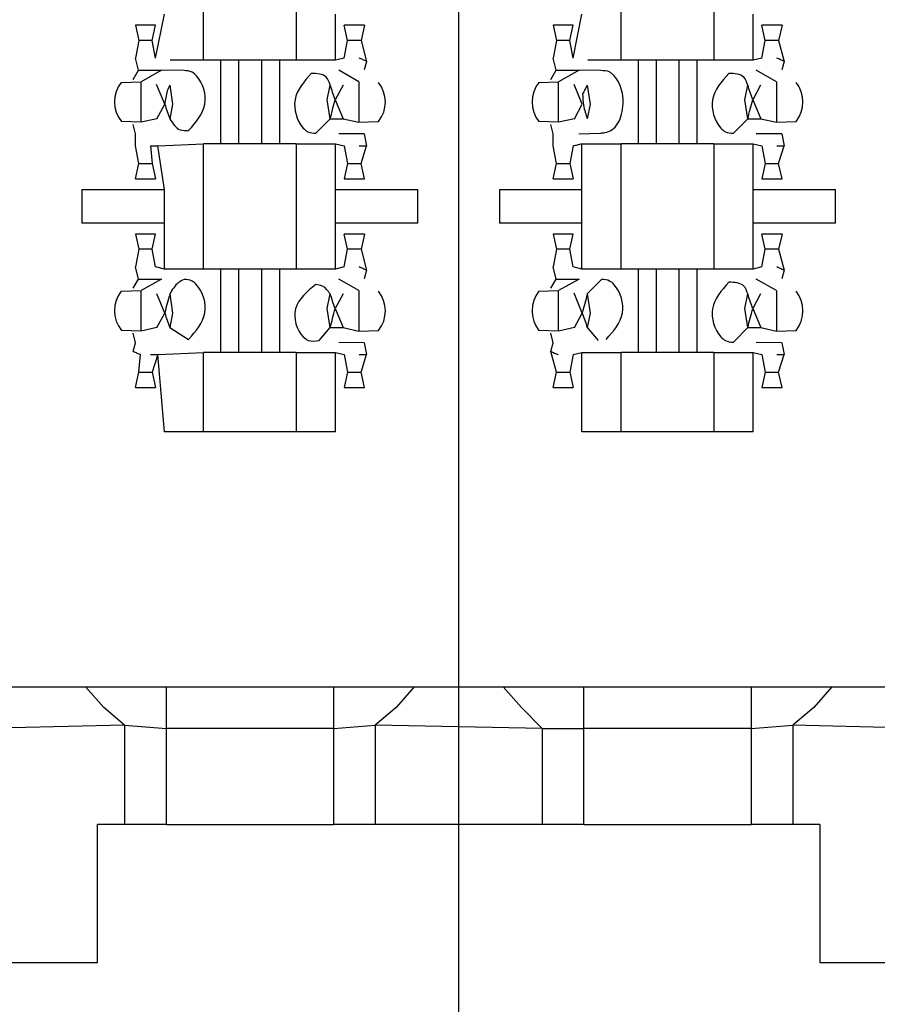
# Model space of a CAD drawing. Header units: millimetres. Extents: x 618 to 1482, y 17 to 575.
# Tile 25 of 90: x 986.7 to 990.61, y 214.74 to 219.23. Entities that reach past the tile are written whole.
import ezdxf

# ---------------------------------------------------------------- set-up
doc = ezdxf.new("R2010")
doc.units = ezdxf.units.MM
doc.linetypes.add('DOT_CENTER', pattern=[14, 12, -1, 0, -1])
doc.layers.add('1', color=7, linetype='Continuous')

# ---------------------------------------------------------------- blocks, each defined once
blk = doc.blocks.new('cu_bee7s_cca__41', base_point=(1238.7621, 264.915))
at = {"color": 124, "linetype": 'Continuous'}
for p, q in [((1316.7164, 292.0605), (1316.7164, 292.8225)), ((1317.2805, 292.8225), (1317.2805, 292.0605)), ((1319.2564, 292.0605), (1319.2564, 292.8225)), ((1319.8205, 292.8225), (1319.8205, 292.0605)), ((1316.4249, 292.0732), (1316.4777, 292.3399)), ((1317.5191, 292.0605), (1317.5191, 292.3399)), ((1318.9649, 292.0732), (1319.0177, 292.3399)), ((1320.0591, 292.0605), (1320.0591, 292.3399)), ((1316.4044, 292.1803), (1316.3225, 292.1806)), ((1317.6744, 292.1806), (1317.5925, 292.1803)), ((1318.9444, 292.1803), (1318.8625, 292.1806)), ((1320.2144, 292.1806), (1320.1325, 292.1803)), ((1316.9286, 292.0605), (1316.9286, 291.5525)), ((1317.0683, 292.0605), (1317.0683, 291.5525)), ((1319.4686, 292.0605), (1319.4686, 291.5525)), ((1319.6083, 292.0605), (1319.6083, 291.5525)), ((1316.3358, 291.6835), (1316.3358, 291.9295)), ((1317.661, 291.9295), (1317.661, 291.6835)), ((1318.8758, 291.6835), (1318.8758, 291.9295)), ((1320.201, 291.9295), (1320.201, 291.6835)), ((1316.4777, 291.2731), (1316.4384, 291.5398)), ((1316.7164, 290.7905), (1316.7164, 291.5525)), ((1317.2805, 291.5525), (1317.2805, 290.7905)), ((1317.5191, 291.2731), (1317.5191, 291.5525)), ((1319.0177, 291.2731), (1319.0177, 291.5525)), ((1319.2564, 290.7905), (1319.2564, 291.5525)), ((1319.8205, 291.5525), (1319.8205, 290.7905)), ((1320.0591, 291.2731), (1320.0591, 291.5525)), ((1316.3225, 291.4324), (1316.4044, 291.4327)), ((1317.5925, 291.4327), (1317.6744, 291.4324)), ((1318.8625, 291.4324), (1318.9444, 291.4327)), ((1320.1325, 291.4327), (1320.2144, 291.4324)), ((1315.9763, 291.2731), (1315.9763, 291.0699)), ((1316.4777, 291.0699), (1316.4777, 291.2731)), ((1317.5191, 291.0699), (1317.5191, 291.2731)), ((1318.0206, 291.0699), (1318.0206, 291.2731)), ((1318.5163, 291.2731), (1318.5163, 291.0699)), ((1319.0177, 291.0699), (1319.0177, 291.2731)), ((1320.0591, 291.0699), (1320.0591, 291.2731)), ((1320.5606, 291.0699), (1320.5606, 291.2731)), ((1316.4777, 290.7905), (1316.4777, 291.0699)), ((1317.5191, 290.7905), (1317.5191, 291.0699)), ((1319.0177, 290.7905), (1319.0177, 291.0699)), ((1320.0591, 290.7905), (1320.0591, 291.0699)), ((1316.4044, 290.9103), (1316.3225, 290.9106)), ((1317.6744, 290.9106), (1317.5925, 290.9103)), ((1318.9444, 290.9103), (1318.8625, 290.9106)), ((1320.2144, 290.9106), (1320.1325, 290.9103)), ((1316.9286, 290.7905), (1316.9286, 290.2825)), ((1317.0683, 290.7905), (1317.0683, 290.2825)), ((1319.4686, 290.7905), (1319.4686, 290.2825)), ((1319.6083, 290.7905), (1319.6083, 290.2825)), ((1316.3358, 290.4135), (1316.3358, 290.6595)), ((1317.661, 290.6595), (1317.661, 290.4135)), ((1318.8758, 290.4135), (1318.8758, 290.6595)), ((1320.201, 290.6595), (1320.201, 290.4135)), ((1316.4777, 289.7999), (1316.4384, 290.2698)), ((1316.7164, 289.7999), (1316.7164, 290.2825)), ((1317.2805, 290.2825), (1317.2805, 289.7999)), ((1317.5191, 289.7999), (1317.5191, 290.2825)), ((1319.0177, 289.7999), (1319.0177, 290.2825)), ((1319.2564, 289.7999), (1319.2564, 290.2825)), ((1319.8205, 290.2825), (1319.8205, 289.7999)), ((1320.0591, 289.7999), (1320.0591, 290.2825)), ((1316.3225, 290.1624), (1316.4044, 290.1627)), ((1317.5925, 290.1627), (1317.6744, 290.1624)), ((1318.8625, 290.1624), (1318.9444, 290.1627)), ((1320.1325, 290.1627), (1320.2144, 290.1624)), ((1316.4904, 287.9965), (1316.4904, 288.2505)), ((1317.5064, 288.2505), (1317.5064, 287.9965)), ((1319.0304, 287.9965), (1319.0304, 288.2505)), ((1320.0464, 288.2505), (1320.0464, 287.9965)), ((1316.4904, 287.4123), (1316.4904, 287.9965)), ((1317.5064, 287.9965), (1317.5064, 287.4123)), ((1319.0304, 287.4123), (1319.0304, 287.9965)), ((1320.0464, 287.9965), (1320.0464, 287.4123))]:
    blk.add_line(p, q, dxfattribs=at)
at = {"color": 7, "linetype": 'Continuous'}
for p, q in [((1316.4249, 292.2733), (1316.302, 292.2733)), ((1316.302, 292.2733), (1316.3225, 292.1806)), ((1316.4044, 292.1803), (1316.4249, 292.2733)), ((1317.5925, 292.1803), (1317.572, 292.2733)), ((1317.6949, 292.2733), (1317.572, 292.2733)), ((1317.6949, 292.2733), (1317.6744, 292.1806)), ((1318.9649, 292.2733), (1318.842, 292.2733)), ((1318.842, 292.2733), (1318.8625, 292.1806)), ((1318.9444, 292.1803), (1318.9649, 292.2733)), ((1320.1325, 292.1803), (1320.112, 292.2733)), ((1320.2349, 292.2733), (1320.112, 292.2733)), ((1320.2349, 292.2733), (1320.2144, 292.1806)), ((1316.3225, 292.1806), (1316.302, 292.0732)), ((1316.4249, 292.0732), (1316.4044, 292.1803)), ((1317.572, 292.0732), (1317.5925, 292.1803)), ((1317.6744, 292.1806), (1317.7084, 292.0531)), ((1318.8625, 292.1806), (1318.842, 292.0732)), ((1318.9649, 292.0732), (1318.9444, 292.1803)), ((1320.112, 292.0732), (1320.1325, 292.1803)), ((1320.2144, 292.1806), (1320.2484, 292.0531)), ((1316.3205, 291.9992), (1316.302, 292.0732)), ((1316.7164, 292.0605), (1316.5132, 292.0605)), ((1316.8194, 292.0605), (1316.7164, 292.0605)), ((1316.9286, 292.0605), (1316.8194, 292.0605)), ((1316.8194, 292.0605), (1316.8194, 291.5525)), ((1317.0683, 292.0605), (1316.9286, 292.0605)), ((1317.1775, 292.0605), (1317.0683, 292.0605)), ((1317.2805, 292.0605), (1317.1775, 292.0605)), ((1317.1775, 292.0605), (1317.1775, 291.5525)), ((1317.5191, 292.0605), (1317.2805, 292.0605)), ((1317.572, 292.0732), (1317.5191, 292.0605)), ((1317.7084, 292.0531), (1317.6935, 292.0012)), ((1318.8605, 291.9992), (1318.842, 292.0732)), ((1319.2564, 292.0605), (1319.0532, 292.0605)), ((1319.3594, 292.0605), (1319.2564, 292.0605)), ((1319.4686, 292.0605), (1319.3594, 292.0605)), ((1319.3594, 292.0605), (1319.3594, 291.5525)), ((1319.6083, 292.0605), (1319.4686, 292.0605)), ((1319.7175, 292.0605), (1319.6083, 292.0605)), ((1319.8205, 292.0605), (1319.7175, 292.0605)), ((1319.7175, 292.0605), (1319.7175, 291.5525)), ((1320.0591, 292.0605), (1319.8205, 292.0605)), ((1320.112, 292.0732), (1320.0591, 292.0605)), ((1320.2484, 292.0531), (1320.2335, 292.0012)), ((1316.2885, 291.9431), (1316.3205, 291.9992)), ((1316.3205, 291.9992), (1316.4614, 291.9992)), ((1316.4614, 291.9992), (1316.3358, 291.9295)), ((1316.5975, 291.9973), (1316.4614, 291.9992)), ((1317.661, 291.9295), (1317.5383, 291.9996)), ((1318.8285, 291.9431), (1318.8605, 291.9992)), ((1318.8605, 291.9992), (1319.0014, 291.9992)), ((1319.0014, 291.9992), (1318.8758, 291.9295)), ((1319.133, 291.9967), (1319.0014, 291.9992)), ((1320.201, 291.9295), (1320.0783, 291.9996)), ((1316.2158, 291.9255), (1316.3358, 291.9295)), ((1318.7558, 291.9255), (1318.8758, 291.9295)), ((1316.4802, 291.793), (1316.43, 291.913)), ((1316.5104, 291.9089), (1316.528, 291.793)), ((1317.4689, 291.82), (1317.4864, 291.9089)), ((1317.5647, 291.9089), (1317.5167, 291.82)), ((1319.0202, 291.793), (1318.97, 291.913)), ((1319.0504, 291.9089), (1319.068, 291.793)), ((1320.0089, 291.82), (1320.0264, 291.9089)), ((1320.1047, 291.9089), (1320.0567, 291.82)), ((1317.4864, 291.7041), (1317.4689, 291.82)), ((1317.5167, 291.82), (1317.5651, 291.7041)), ((1320.0264, 291.7041), (1320.0089, 291.82)), ((1320.0567, 291.82), (1320.1051, 291.7041)), ((1316.4322, 291.7041), (1316.4802, 291.793)), ((1316.528, 291.793), (1316.5104, 291.7041)), ((1318.9722, 291.7041), (1319.0202, 291.793)), ((1319.068, 291.793), (1319.0504, 291.7041)), ((1316.4322, 291.7041), (1316.3358, 291.6835)), ((1317.3994, 291.6157), (1317.4864, 291.7041)), ((1317.4864, 291.7041), (1317.5651, 291.7041)), ((1317.5651, 291.7041), (1317.661, 291.6835)), ((1318.9722, 291.7041), (1318.8758, 291.6835)), ((1319.9394, 291.6157), (1320.0264, 291.7041)), ((1320.0264, 291.7041), (1320.1051, 291.7041)), ((1320.1051, 291.7041), (1320.201, 291.6835)), ((1316.3358, 291.6835), (1316.2166, 291.6875)), ((1316.3033, 291.6118), (1316.2885, 291.6699)), ((1317.661, 291.6835), (1317.7811, 291.6875)), ((1318.8758, 291.6835), (1318.7566, 291.6875)), ((1318.8433, 291.6118), (1318.8285, 291.6699)), ((1320.201, 291.6835), (1320.3211, 291.6875)), ((1316.302, 291.5398), (1316.3033, 291.6118)), ((1317.6935, 291.6118), (1317.5383, 291.6134)), ((1317.6935, 291.6118), (1317.7084, 291.5398)), ((1318.842, 291.5398), (1318.8433, 291.6118)), ((1318.9986, 291.6134), (1319.1334, 291.6171)), ((1320.2335, 291.6118), (1320.0783, 291.6134)), ((1320.2335, 291.6118), (1320.2484, 291.5398)), ((1316.3225, 291.4324), (1316.302, 291.5398)), ((1316.3936, 291.5398), (1316.4044, 291.4327)), ((1316.4384, 291.5398), (1316.7164, 291.5525)), ((1316.8194, 291.5525), (1316.7164, 291.5525)), ((1316.9286, 291.5525), (1316.8194, 291.5525)), ((1317.0683, 291.5525), (1316.9286, 291.5525)), ((1317.1775, 291.5525), (1317.0683, 291.5525)), ((1317.2805, 291.5525), (1317.1775, 291.5525)), ((1317.2805, 291.5525), (1317.5191, 291.5525)), ((1317.5191, 291.5525), (1317.572, 291.5398)), ((1317.572, 291.5398), (1317.5925, 291.4327)), ((1317.6744, 291.4324), (1317.7084, 291.5398)), ((1318.8625, 291.4324), (1318.842, 291.5398)), ((1318.9649, 291.5398), (1318.9444, 291.4327)), ((1319.0177, 291.5525), (1319.2564, 291.5525)), ((1319.3594, 291.5525), (1319.2564, 291.5525)), ((1319.4686, 291.5525), (1319.3594, 291.5525)), ((1319.6083, 291.5525), (1319.4686, 291.5525)), ((1319.7175, 291.5525), (1319.6083, 291.5525)), ((1319.8205, 291.5525), (1319.7175, 291.5525)), ((1319.8205, 291.5525), (1320.0591, 291.5525)), ((1320.0591, 291.5525), (1320.112, 291.5398)), ((1320.112, 291.5398), (1320.1325, 291.4327)), ((1320.2144, 291.4324), (1320.2484, 291.5398)), ((1316.302, 291.3397), (1316.3225, 291.4324)), ((1316.4044, 291.4327), (1316.4249, 291.3397)), ((1317.5925, 291.4327), (1317.572, 291.3397)), ((1317.6949, 291.3397), (1317.6744, 291.4324)), ((1318.842, 291.3397), (1318.8625, 291.4324)), ((1318.9444, 291.4327), (1318.9649, 291.3397)), ((1320.1325, 291.4327), (1320.112, 291.3397)), ((1320.2349, 291.3397), (1320.2144, 291.4324)), ((1316.302, 291.3397), (1316.4249, 291.3397)), ((1317.572, 291.3397), (1317.6949, 291.3397)), ((1318.842, 291.3397), (1318.9649, 291.3397)), ((1320.112, 291.3397), (1320.2349, 291.3397)), ((1315.9763, 291.2731), (1316.4777, 291.2731)), ((1317.5191, 291.2731), (1318.0206, 291.2731)), ((1318.5163, 291.2731), (1319.0177, 291.2731)), ((1320.0591, 291.2731), (1320.5606, 291.2731)), ((1316.4777, 291.0699), (1315.9763, 291.0699)), ((1318.0206, 291.0699), (1317.5191, 291.0699)), ((1319.0177, 291.0699), (1318.5163, 291.0699)), ((1320.5606, 291.0699), (1320.0591, 291.0699)), ((1316.4249, 291.0033), (1316.302, 291.0033)), ((1316.302, 291.0033), (1316.3225, 290.9106)), ((1316.4044, 290.9103), (1316.4249, 291.0033)), ((1317.5925, 290.9103), (1317.572, 291.0033)), ((1317.6949, 291.0033), (1317.572, 291.0033)), ((1317.6949, 291.0033), (1317.6744, 290.9106)), ((1318.9649, 291.0033), (1318.842, 291.0033)), ((1318.842, 291.0033), (1318.8625, 290.9106)), ((1318.9444, 290.9103), (1318.9649, 291.0033)), ((1320.1325, 290.9103), (1320.112, 291.0033)), ((1320.2349, 291.0033), (1320.112, 291.0033)), ((1320.2349, 291.0033), (1320.2144, 290.9106)), ((1316.3225, 290.9106), (1316.302, 290.8032)), ((1316.4249, 290.8032), (1316.4044, 290.9103)), ((1317.572, 290.8032), (1317.5925, 290.9103)), ((1317.6744, 290.9106), (1317.7084, 290.7831)), ((1318.8625, 290.9106), (1318.842, 290.8032)), ((1318.9649, 290.8032), (1318.9444, 290.9103)), ((1320.112, 290.8032), (1320.1325, 290.9103)), ((1320.2144, 290.9106), (1320.2484, 290.7831)), ((1316.3205, 290.7292), (1316.302, 290.8032)), ((1316.4777, 290.7905), (1316.4249, 290.8032)), ((1317.572, 290.8032), (1317.5191, 290.7905)), ((1318.8605, 290.7292), (1318.842, 290.8032)), ((1319.0177, 290.7905), (1318.9649, 290.8032)), ((1320.112, 290.8032), (1320.0591, 290.7905)), ((1316.7164, 290.7905), (1316.4777, 290.7905)), ((1316.8194, 290.7905), (1316.7164, 290.7905)), ((1316.9286, 290.7905), (1316.8194, 290.7905)), ((1316.8194, 290.7905), (1316.8194, 290.2825)), ((1317.0683, 290.7905), (1316.9286, 290.7905)), ((1317.1775, 290.7905), (1317.0683, 290.7905)), ((1317.2805, 290.7905), (1317.1775, 290.7905)), ((1317.1775, 290.7905), (1317.1775, 290.2825)), ((1317.5191, 290.7905), (1317.2805, 290.7905)), ((1317.7084, 290.7831), (1317.6935, 290.7312)), ((1319.2564, 290.7905), (1319.0177, 290.7905)), ((1319.3594, 290.7905), (1319.2564, 290.7905)), ((1319.4686, 290.7905), (1319.3594, 290.7905)), ((1319.3594, 290.7905), (1319.3594, 290.2825)), ((1319.6083, 290.7905), (1319.4686, 290.7905)), ((1319.7175, 290.7905), (1319.6083, 290.7905)), ((1319.8205, 290.7905), (1319.7175, 290.7905)), ((1319.7175, 290.7905), (1319.7175, 290.2825)), ((1320.0591, 290.7905), (1319.8205, 290.7905)), ((1320.2484, 290.7831), (1320.2335, 290.7312)), ((1316.2885, 290.6731), (1316.3205, 290.7292)), ((1316.3205, 290.7292), (1316.4614, 290.7292)), ((1316.4614, 290.7292), (1316.3358, 290.6595)), ((1317.661, 290.6595), (1317.5383, 290.7296)), ((1318.8285, 290.6731), (1318.8605, 290.7292)), ((1318.8605, 290.7292), (1319.0014, 290.7292)), ((1319.0014, 290.7292), (1318.8758, 290.6595)), ((1319.1375, 290.7273), (1319.0504, 290.6389)), ((1320.201, 290.6595), (1320.0783, 290.7296)), ((1316.2158, 290.6555), (1316.3358, 290.6595)), ((1316.4802, 290.523), (1316.4318, 290.6389)), ((1316.5104, 290.6389), (1316.528, 290.523)), ((1317.4689, 290.55), (1317.4864, 290.6389)), ((1317.5647, 290.6389), (1317.5167, 290.55)), ((1318.7558, 290.6555), (1318.8758, 290.6595)), ((1319.0202, 290.523), (1318.97, 290.643)), ((1319.0504, 290.6389), (1319.068, 290.523)), ((1320.0089, 290.55), (1320.0264, 290.6389)), ((1320.1047, 290.6389), (1320.0567, 290.55)), ((1316.4322, 290.4341), (1316.4802, 290.523)), ((1316.528, 290.523), (1316.5104, 290.4341)), ((1317.4864, 290.4341), (1317.4689, 290.55)), ((1317.5167, 290.55), (1317.5651, 290.4341)), ((1318.9722, 290.4341), (1319.0202, 290.523)), ((1319.068, 290.523), (1319.0504, 290.4341)), ((1320.0264, 290.4341), (1320.0089, 290.55)), ((1320.0567, 290.55), (1320.1051, 290.4341)), ((1316.4322, 290.4341), (1316.3358, 290.4135)), ((1316.5104, 290.4341), (1316.6257, 290.3626)), ((1317.4199, 290.3567), (1317.4864, 290.4341)), ((1317.4864, 290.4341), (1317.5651, 290.4341)), ((1317.5651, 290.4341), (1317.661, 290.4135)), ((1318.9722, 290.4341), (1318.8758, 290.4135)), ((1319.0504, 290.4341), (1319.117, 290.3567)), ((1319.9394, 290.3457), (1320.0264, 290.4341)), ((1320.0264, 290.4341), (1320.1051, 290.4341)), ((1320.1051, 290.4341), (1320.201, 290.4135)), ((1316.3358, 290.4135), (1316.2166, 290.4175)), ((1316.3033, 290.3418), (1316.2885, 290.3999)), ((1317.661, 290.4135), (1317.7811, 290.4175)), ((1318.8758, 290.4135), (1318.7566, 290.4175)), ((1318.8433, 290.3418), (1318.8285, 290.3999)), ((1320.201, 290.4135), (1320.3211, 290.4175)), ((1316.2885, 290.2899), (1316.3033, 290.3418)), ((1317.6935, 290.3418), (1317.5383, 290.3434)), ((1317.6935, 290.3418), (1317.7084, 290.2698)), ((1318.8285, 290.2899), (1318.8433, 290.3418)), ((1320.2335, 290.3418), (1320.0783, 290.3434)), ((1320.2335, 290.3418), (1320.2484, 290.2698)), ((1316.3225, 290.1624), (1316.3334, 290.2698)), ((1316.4384, 290.2698), (1316.4044, 290.1627)), ((1316.4384, 290.2698), (1316.7164, 290.2825)), ((1316.8194, 290.2825), (1316.7164, 290.2825)), ((1316.9286, 290.2825), (1316.8194, 290.2825)), ((1317.0683, 290.2825), (1316.9286, 290.2825)), ((1317.1775, 290.2825), (1317.0683, 290.2825)), ((1317.2805, 290.2825), (1317.1775, 290.2825)), ((1317.2805, 290.2825), (1317.5191, 290.2825)), ((1317.5191, 290.2825), (1317.572, 290.2698)), ((1317.572, 290.2698), (1317.5925, 290.1627)), ((1317.6744, 290.1624), (1317.7084, 290.2698)), ((1318.8625, 290.1624), (1318.8285, 290.2899)), ((1318.9649, 290.2698), (1318.9444, 290.1627)), ((1318.9649, 290.2698), (1319.0177, 290.2825)), ((1319.0177, 290.2825), (1319.2564, 290.2825)), ((1319.3594, 290.2825), (1319.2564, 290.2825)), ((1319.4686, 290.2825), (1319.3594, 290.2825)), ((1319.6083, 290.2825), (1319.4686, 290.2825)), ((1319.7175, 290.2825), (1319.6083, 290.2825)), ((1319.8205, 290.2825), (1319.7175, 290.2825)), ((1319.8205, 290.2825), (1320.0591, 290.2825)), ((1320.0591, 290.2825), (1320.112, 290.2698)), ((1320.112, 290.2698), (1320.1325, 290.1627)), ((1320.2144, 290.1624), (1320.2484, 290.2698)), ((1316.302, 290.0697), (1316.3225, 290.1624)), ((1316.4044, 290.1627), (1316.4249, 290.0697)), ((1317.5925, 290.1627), (1317.572, 290.0697)), ((1317.6949, 290.0697), (1317.6744, 290.1624)), ((1318.842, 290.0697), (1318.8625, 290.1624)), ((1318.9444, 290.1627), (1318.9649, 290.0697)), ((1320.1325, 290.1627), (1320.112, 290.0697)), ((1320.2349, 290.0697), (1320.2144, 290.1624)), ((1316.302, 290.0697), (1316.4249, 290.0697)), ((1317.572, 290.0697), (1317.6949, 290.0697)), ((1318.842, 290.0697), (1318.9649, 290.0697)), ((1320.112, 290.0697), (1320.2349, 290.0697)), ((1316.7164, 289.7999), (1316.4777, 289.7999)), ((1317.2805, 289.7999), (1316.7164, 289.7999)), ((1317.5191, 289.7999), (1317.2805, 289.7999)), ((1319.2564, 289.7999), (1319.0177, 289.7999)), ((1319.8205, 289.7999), (1319.2564, 289.7999)), ((1320.0591, 289.7999), (1319.8205, 289.7999)), ((1315.4109, 288.2505), (1315.9986, 288.2505)), ((1316.1094, 288.1235), (1315.9986, 288.2505)), ((1315.9986, 288.2505), (1316.4904, 288.2505)), ((1316.4904, 288.2505), (1317.5064, 288.2505)), ((1317.5064, 288.2505), (1317.9983, 288.2505)), ((1317.9983, 288.2505), (1317.8878, 288.1238)), ((1317.9983, 288.2505), (1318.5386, 288.2505)), ((1318.6494, 288.1235), (1318.5386, 288.2505)), ((1318.5386, 288.2505), (1319.0304, 288.2505)), ((1319.0304, 288.2505), (1320.0464, 288.2505)), ((1320.0464, 288.2505), (1320.5383, 288.2505)), ((1320.5383, 288.2505), (1320.4278, 288.1238)), ((1320.5383, 288.2505), (1321.1259, 288.2505)), ((1316.2364, 288.0177), (1316.1094, 288.1235)), ((1317.8878, 288.1238), (1317.7604, 288.0177)), ((1318.7764, 287.9965), (1318.6494, 288.1235)), ((1320.4278, 288.1238), (1320.3004, 288.0177)), ((1316.2364, 288.0177), (1315.4109, 287.9965)), ((1316.2364, 288.0177), (1316.4904, 287.9965)), ((1316.2364, 288.0177), (1316.2364, 287.4123)), ((1317.5064, 287.9965), (1316.4904, 287.9965)), ((1317.5064, 287.9965), (1317.7604, 288.0177)), ((1317.7604, 288.0177), (1317.7604, 287.4123)), ((1318.7764, 287.9965), (1317.7604, 288.0177)), ((1318.7764, 287.9965), (1319.0304, 287.9965)), ((1318.7764, 287.9965), (1318.7764, 287.4123)), ((1320.0464, 287.9965), (1319.0304, 287.9965)), ((1320.0464, 287.9965), (1320.3004, 288.0177)), ((1321.1259, 287.9965), (1320.3004, 288.0177)), ((1320.3004, 288.0177), (1320.3004, 287.4123)), ((1316.0713, 286.5741), (1316.0713, 287.4123)), ((1316.2364, 287.4123), (1316.0713, 287.4123)), ((1316.4904, 287.4123), (1316.2364, 287.4123)), ((1316.4904, 287.4123), (1317.5064, 287.4123)), ((1317.7604, 287.4123), (1317.5064, 287.4123)), ((1318.7764, 287.4123), (1317.7604, 287.4123)), ((1319.0304, 287.4123), (1318.7764, 287.4123)), ((1319.0304, 287.4123), (1320.0464, 287.4123)), ((1320.3004, 287.4123), (1320.0464, 287.4123)), ((1320.4655, 287.4123), (1320.3004, 287.4123)), ((1320.4655, 287.4123), (1320.4655, 286.5741)), ((1315.2204, 286.5741), (1316.0713, 286.5741)), ((1320.4655, 286.5741), (1321.3164, 286.5741))]:
    blk.add_line(p, q, dxfattribs=at)
for centre, start, end in [((1316.365, 291.807), 141.53658, 218.85713), ((1317.6319, 291.806), 321.53658, 38.85713), ((1318.905, 291.807), 141.53658, 218.85713), ((1320.1719, 291.806), 321.53658, 38.85713), ((1316.365, 290.537), 141.53658, 218.85713), ((1317.6319, 290.536), 321.53658, 38.85713), ((1318.905, 290.537), 141.53658, 218.85713), ((1320.1719, 290.536), 321.53658, 38.85713)]:
    blk.add_arc(centre, 0.1905, start, end, dxfattribs=at)
for points in [[(1317.7084, 292.0531), (1317.7009, 292.0564), (1317.6859, 292.0631), (1317.6709, 292.0698), (1317.6635, 292.0732)], [(1320.2484, 292.0531), (1320.2409, 292.0564), (1320.2259, 292.0631), (1320.2109, 292.0698), (1320.2035, 292.0732)], [(1317.5167, 291.82), (1317.5117, 291.8348), (1317.5016, 291.8644), (1317.4915, 291.8941), (1317.4864, 291.9089)], [(1319.0504, 291.9089), (1319.0457, 291.8999), (1319.0361, 291.8821), (1319.0265, 291.8642), (1319.0217, 291.8553)], [(1320.0567, 291.82), (1320.0517, 291.8348), (1320.0416, 291.8644), (1320.0315, 291.8941), (1320.0264, 291.9089)], [(1317.4864, 291.7041), (1317.4915, 291.7234), (1317.5016, 291.762), (1317.5117, 291.8007), (1317.5167, 291.82)], [(1320.0264, 291.7041), (1320.0315, 291.7234), (1320.0416, 291.762), (1320.0517, 291.8007), (1320.0567, 291.82)], [(1316.4802, 291.793), (1316.4852, 291.7782), (1316.4953, 291.7485), (1316.5054, 291.7189), (1316.5104, 291.7041)], [(1316.3936, 291.5398), (1316.401, 291.5398), (1316.416, 291.5398), (1316.4309, 291.5398), (1316.4384, 291.5398)], [(1317.6635, 291.5398), (1317.6709, 291.5398), (1317.6859, 291.5398), (1317.7009, 291.5398), (1317.7084, 291.5398)], [(1318.9649, 291.5398), (1318.9737, 291.5419), (1318.9913, 291.5461), (1319.0089, 291.5504), (1319.0177, 291.5525)], [(1320.2035, 291.5398), (1320.2109, 291.5398), (1320.2259, 291.5398), (1320.2409, 291.5398), (1320.2484, 291.5398)], [(1317.7084, 290.7831), (1317.7009, 290.7864), (1317.6859, 290.7931), (1317.6709, 290.7998), (1317.6635, 290.8032)], [(1320.2484, 290.7831), (1320.2409, 290.7864), (1320.2259, 290.7931), (1320.2109, 290.7998), (1320.2035, 290.8032)], [(1316.5104, 290.6389), (1316.5054, 290.6196), (1316.4953, 290.5809), (1316.4852, 290.5423), (1316.4802, 290.523)], [(1317.5167, 290.55), (1317.5117, 290.5648), (1317.5016, 290.5944), (1317.4915, 290.6241), (1317.4864, 290.6389)], [(1319.0504, 290.6389), (1319.0454, 290.6196), (1319.0353, 290.5809), (1319.0252, 290.5423), (1319.0202, 290.523)], [(1320.0567, 290.55), (1320.0517, 290.5648), (1320.0416, 290.5944), (1320.0315, 290.6241), (1320.0264, 290.6389)], [(1316.4802, 290.523), (1316.4852, 290.5082), (1316.4953, 290.4785), (1316.5054, 290.4489), (1316.5104, 290.4341)], [(1317.4864, 290.4341), (1317.4915, 290.4534), (1317.5016, 290.492), (1317.5117, 290.5307), (1317.5167, 290.55)], [(1319.0202, 290.523), (1319.0252, 290.5082), (1319.0353, 290.4785), (1319.0454, 290.4489), (1319.0504, 290.4341)], [(1320.0264, 290.4341), (1320.0315, 290.4534), (1320.0416, 290.492), (1320.0517, 290.5307), (1320.0567, 290.55)], [(1316.2885, 290.2899), (1316.296, 290.2865), (1316.311, 290.2798), (1316.326, 290.2731), (1316.3334, 290.2698)], [(1316.3936, 290.2698), (1316.401, 290.2698), (1316.416, 290.2698), (1316.4309, 290.2698), (1316.4384, 290.2698)], [(1317.6635, 290.2698), (1317.6709, 290.2698), (1317.6859, 290.2698), (1317.7009, 290.2698), (1317.7084, 290.2698)], [(1318.8285, 290.2899), (1318.836, 290.2865), (1318.851, 290.2798), (1318.866, 290.2731), (1318.8734, 290.2698)], [(1320.2035, 290.2698), (1320.2109, 290.2698), (1320.2259, 290.2698), (1320.2409, 290.2698), (1320.2484, 290.2698)]]:
    blk.add_open_spline(points, degree=3, dxfattribs=at)
for points, knots in [([(1316.6257, 291.6326), (1316.6696, 291.6825), (1316.755, 291.7798), (1316.7108, 291.9328), (1316.644, 291.994), (1316.6146, 291.9961), (1316.5975, 291.9973)], [0, 0, 0, 0, 0.1887731, 0.3675248, 0.4031059, 0.4527416, 0.4527416, 0.4527416, 0.4527416]), ([(1319.1334, 291.6171), (1319.1416, 291.6179), (1319.1644, 291.6203), (1319.2237, 291.641), (1319.2683, 291.7363), (1319.2741, 291.8561), (1319.2356, 291.9469), (1319.1822, 291.9956), (1319.1511, 291.9963), (1319.133, 291.9967)], [0, 0, 0, 0, 0.0249428, 0.0687469, 0.181582, 0.3077656, 0.4263924, 0.4638691, 0.5160639, 0.5160639, 0.5160639, 0.5160639]), ([(1317.3712, 291.9804), (1317.3273, 291.9304), (1317.2419, 291.8331), (1317.2861, 291.6802), (1317.3529, 291.619), (1317.3823, 291.6169), (1317.3994, 291.6157)], [0, 0, 0, 0, 0.1887731, 0.3675248, 0.4031059, 0.4527416, 0.4527416, 0.4527416, 0.4527416]), ([(1317.4864, 291.9089), (1317.4802, 291.9271), (1317.4631, 291.9773), (1317.407, 291.9792), (1317.3712, 291.9804)], [0, 0, 0, 0, 0.0538489, 0.1481704, 0.1481704, 0.1481704, 0.1481704]), ([(1319.9112, 291.9804), (1319.8673, 291.9304), (1319.7819, 291.8331), (1319.8261, 291.6802), (1319.8929, 291.619), (1319.9223, 291.6169), (1319.9394, 291.6157)], [0, 0, 0, 0, 0.1887731, 0.3675248, 0.4031059, 0.4527416, 0.4527416, 0.4527416, 0.4527416]), ([(1320.0264, 291.9089), (1320.0202, 291.9271), (1320.0031, 291.9773), (1319.947, 291.9792), (1319.9112, 291.9804)], [0, 0, 0, 0, 0.0538489, 0.1481704, 0.1481704, 0.1481704, 0.1481704]), ([(1316.5104, 291.9089), (1316.5052, 291.8975), (1316.4884, 291.8609), (1316.4835, 291.8207), (1316.4802, 291.793)], [0, 0, 0, 0, 0.0375197, 0.1203421, 0.1203421, 0.1203421, 0.1203421]), ([(1319.0217, 291.8553), (1319.023, 291.8322), (1319.0258, 291.7805), (1319.0417, 291.7313), (1319.0504, 291.7041)], [0, 0, 0, 0, 0.069266, 0.1544997, 0.1544997, 0.1544997, 0.1544997]), ([(1316.5104, 291.7041), (1316.5289, 291.6754), (1316.5574, 291.631), (1316.6078, 291.6322), (1316.6257, 291.6326)], [0, 0, 0, 0, 0.0928525, 0.1439715, 0.1439715, 0.1439715, 0.1439715]), ([(1316.5975, 290.7273), (1316.586, 290.7213), (1316.5483, 290.7018), (1316.526, 290.6647), (1316.5104, 290.6389)], [0, 0, 0, 0, 0.0383204, 0.1259348, 0.1259348, 0.1259348, 0.1259348]), ([(1316.6257, 290.3626), (1316.6696, 290.4125), (1316.755, 290.5098), (1316.7108, 290.6628), (1316.644, 290.724), (1316.6146, 290.7261), (1316.5975, 290.7273)], [0, 0, 0, 0, 0.1887731, 0.3675248, 0.4031059, 0.4527416, 0.4527416, 0.4527416, 0.4527416]), ([(1317.3994, 290.6963), (1317.3455, 290.6526), (1317.2425, 290.5691), (1317.284, 290.4064), (1317.3604, 290.3468), (1317.3966, 290.3528), (1317.4199, 290.3567)], [0, 0, 0, 0, 0.1930415, 0.3691296, 0.4059236, 0.4725856, 0.4725856, 0.4725856, 0.4725856]), ([(1317.4864, 290.6389), (1317.4723, 290.6585), (1317.4499, 290.6895), (1317.413, 290.6944), (1317.3994, 290.6963)], [0, 0, 0, 0, 0.0683137, 0.1081836, 0.1081836, 0.1081836, 0.1081836]), ([(1319.1657, 290.3626), (1319.2096, 290.4125), (1319.295, 290.5098), (1319.2508, 290.6628), (1319.184, 290.724), (1319.1546, 290.7261), (1319.1375, 290.7273)], [0, 0, 0, 0, 0.1887731, 0.3675248, 0.4031059, 0.4527416, 0.4527416, 0.4527416, 0.4527416]), ([(1319.9112, 290.7104), (1319.8673, 290.6604), (1319.7819, 290.5631), (1319.8261, 290.4102), (1319.8929, 290.349), (1319.9223, 290.3469), (1319.9394, 290.3457)], [0, 0, 0, 0, 0.1887731, 0.3675248, 0.4031059, 0.4527416, 0.4527416, 0.4527416, 0.4527416]), ([(1320.0264, 290.6389), (1320.0202, 290.6571), (1320.0031, 290.7073), (1319.947, 290.7092), (1319.9112, 290.7104)], [0, 0, 0, 0, 0.0538489, 0.1481704, 0.1481704, 0.1481704, 0.1481704])]:
    blk.add_open_spline(points, degree=3, knots=knots, dxfattribs=at)
at = {"layer": '1', "color": 30, "linetype": 'DOT_CENTER'}
blk.add_line((1318.2684, 283.3991), (1318.2684, 346.3657), dxfattribs=at)
blk = doc.blocks.new('cu_ATCA-3671__43', base_point=(1219.8887, 250.575))
blk.add_blockref('cu_bee7s_cca__41', (1238.7621, 264.915))
blk = doc.blocks.new('FRONT1', base_point=(1393.5121, 426.04))
blk.add_blockref('cu_ATCA-3671__43', (1219.8887, 250.575))

msp = doc.modelspace()

# ---------------------------------------------------------------- block references
at = {"xscale": 0.75, "yscale": 0.75, "zscale": 0.75}
msp.add_blockref('FRONT1', (1045.1341, 319.53), dxfattribs=at)

doc.saveas('drawing.dxf')
